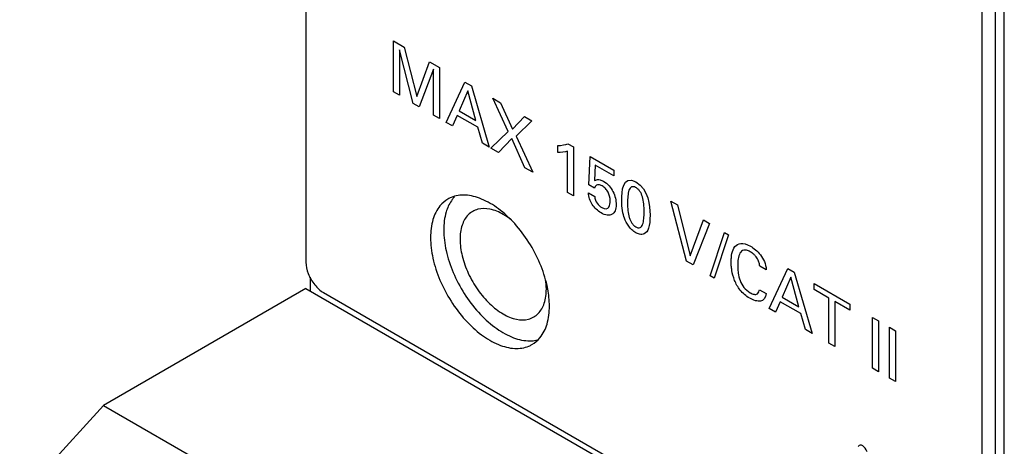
# Model space of a CAD drawing. Header units: inches. Extents: x 0 to 34, y 0 to 22.
# Tile 3 of 52: x 7.212 to 8.002, y 4.945 to 5.288. Entities that reach past the tile are written whole.
import ezdxf

# ---------------------------------------------------------------- set-up
doc = ezdxf.new("R2010")
doc.units = ezdxf.units.IN
doc.header["$LTSCALE"] = 1.87
doc.header["$MEASUREMENT"] = 0
doc.layers.get('0').update_dxf_attribs({"linetype": 'CONTINUOUS'})
doc.layers.add('DATUMCURVES', color=7, linetype='CONTINUOUS')

msp = doc.modelspace()

# ---------------------------------------------------------------- linework, layer by layer
at = {"color": 7, "linetype": 'CONTINUOUS'}
for p, q in [((8.00211, 4.50164), (8.00211, 8.12923)), ((7.99504, 4.78577), (7.99504, 8.10882)), ((7.98443, 4.77965), (7.98443, 8.10269)), ((7.44138, 7.2979), (7.44138, 5.0932)), ((7.44491, 5.0811), (7.44491, 5.07001)), ((7.44138, 5.07205), (7.27874, 4.97814)), ((7.44138, 5.07205), (7.99858, 4.75033)), ((7.45552, 5.06871), (7.97029, 4.77148)), ((7.27874, 4.97814), (7.21157, 4.90425)), ((7.27874, 4.97814), (7.83594, 4.65643))]:
    msp.add_line(p, q, dxfattribs=at)
for points, knots in [([(7.58237, 5.14391), (7.57822, 5.14562), (7.57004, 5.14783), (7.56053, 5.14653), (7.55623, 5.14436), (7.55543, 5.14389)], [0, 0, 0, 0, 0.483112, 0.900697, 1, 1, 1, 1]), ([(7.55543, 5.14389), (7.55299, 5.14247), (7.54758, 5.13782), (7.54455, 5.13139), (7.54336, 5.12741)], [0, 0, 0, 0, 0.404205, 1, 1, 1, 1]), ([(7.55813, 5.14256), (7.55627, 5.13981), (7.55294, 5.13218), (7.55204, 5.12397), (7.55204, 5.11912)], [0, 0, 0, 0, 0.405453, 1, 1, 1, 1]), ([(7.63496, 5.07452), (7.63362, 5.08053), (7.62969, 5.09249), (7.6209, 5.10924), (7.60967, 5.12417), (7.59685, 5.13613), (7.58722, 5.14191), (7.58237, 5.14391)], [0, 0, 0, 0, 0.204863, 0.418251, 0.62876, 0.82547, 1, 1, 1, 1]), ([(7.57528, 5.13397), (7.57399, 5.13322), (7.57017, 5.13032), (7.56596, 5.12253), (7.56512, 5.1154), (7.56512, 5.11157)], [0, 0, 0, 0, 0.172874, 0.550286, 1, 1, 1, 1]), ([(7.60642, 5.12698), (7.60432, 5.12867), (7.59894, 5.13242), (7.58985, 5.13632), (7.581, 5.13657), (7.57657, 5.13472), (7.57528, 5.13397)], [0, 0, 0, 0, 0.239774, 0.581632, 0.868526, 1, 1, 1, 1]), ([(7.55204, 5.11912), (7.55204, 5.11353), (7.55355, 5.1018), (7.55923, 5.08451), (7.56803, 5.06775), (7.57926, 5.05283), (7.59208, 5.04087), (7.60557, 5.03277), (7.6151, 5.03019), (7.61959, 5.02998)], [0, 0, 0, 0, 0.139582, 0.29298, 0.452762, 0.610388, 0.757682, 0.888367, 1, 1, 1, 1]), ([(7.54143, 5.113), (7.54143, 5.10741), (7.54294, 5.09567), (7.54863, 5.07839), (7.55742, 5.06163), (7.56865, 5.04671), (7.58147, 5.03474), (7.59496, 5.02664), (7.60828, 5.02304), (7.61779, 5.02435), (7.62209, 5.02652), (7.62289, 5.02699)], [0, 0, 0, 0, 0.124689, 0.261721, 0.404455, 0.545264, 0.676841, 0.793584, 0.893306, 0.979502, 1, 1, 1, 1]), ([(7.56512, 5.11157), (7.56512, 5.10708), (7.56646, 5.09765), (7.5714, 5.08389), (7.57894, 5.07083), (7.58839, 5.05967), (7.59892, 5.05142), (7.60968, 5.0468), (7.61853, 5.04655), (7.62296, 5.0484), (7.62425, 5.04915)], [0, 0, 0, 0, 0.13795, 0.290106, 0.447351, 0.599509, 0.737464, 0.855521, 0.954597, 1, 1, 1, 1]), ([(7.44138, 5.0932), (7.44138, 5.09005), (7.44294, 5.08345), (7.44627, 5.07769), (7.44845, 5.07498)], [0, 0, 0, 0, 0.477221, 1, 1, 1, 1]), ([(7.62289, 5.02699), (7.62533, 5.02841), (7.63074, 5.03306), (7.63589, 5.04399), (7.63689, 5.05303), (7.63689, 5.05788)], [0, 0, 0, 0, 0.237746, 0.588183, 1, 1, 1, 1])]:
    msp.add_open_spline(points, degree=3, knots=knots, dxfattribs=at)
for points in [[(7.55961, 5.14454), (7.55909, 5.14391), (7.5586, 5.14324), (7.55813, 5.14256)], [(7.56072, 5.14578), (7.56034, 5.14538), (7.55997, 5.14497), (7.55961, 5.14454)], [(7.54336, 5.12741), (7.54197, 5.12273), (7.54143, 5.11784), (7.54143, 5.113)], [(7.63442, 5.07156), (7.63442, 5.07414), (7.6342, 5.07673), (7.63382, 5.07929)], [(7.44845, 5.07498), (7.45043, 5.0725), (7.45279, 5.07028), (7.45552, 5.06871)], [(7.63272, 5.06017), (7.63396, 5.06384), (7.63442, 5.06772), (7.63442, 5.07156)], [(7.63553, 5.0717), (7.63536, 5.07265), (7.63516, 5.07359), (7.63496, 5.07452)], [(7.63689, 5.05788), (7.63689, 5.06251), (7.63639, 5.06714), (7.63553, 5.0717)], [(7.6278, 5.05186), (7.63009, 5.05415), (7.63168, 5.05709), (7.63272, 5.06017)], [(7.62425, 5.04915), (7.62555, 5.0499), (7.62675, 5.05081), (7.6278, 5.05186)], [(7.61959, 5.02998), (7.62248, 5.02985), (7.6254, 5.03011), (7.62818, 5.03087)]]:
    msp.add_open_spline(points, degree=3, dxfattribs=at)
at = {"layer": 'DATUMCURVES', "color": 40, "linetype": 'CONTINUOUS'}
for points in [[(7.51165, 5.27093, 0.86889), (7.51165, 5.27093, 0.86889), (7.52034, 5.26591, 0.87599), (7.52034, 5.26591, 0.87599)], [(7.51165, 5.22999, 0.83994), (7.51165, 5.22999, 0.83994), (7.51165, 5.27093, 0.86889), (7.51165, 5.27093, 0.86889)], [(7.52034, 5.26591, 0.87599), (7.52034, 5.26591, 0.87599), (7.53036, 5.22638, 0.86031), (7.53036, 5.22638, 0.86031)], [(7.52761, 5.22077, 0.85297), (7.52761, 5.22077, 0.85297), (7.51641, 5.26387, 0.86974), (7.51641, 5.26387, 0.86974)], [(7.51641, 5.26387, 0.86974), (7.51641, 5.26387, 0.86974), (7.51641, 5.22724, 0.84383), (7.51641, 5.22724, 0.84383)], [(7.53036, 5.22638, 0.86031), (7.53036, 5.22638, 0.86031), (7.54062, 5.2542, 0.89255), (7.54062, 5.2542, 0.89255)], [(7.54062, 5.2542, 0.89255), (7.54062, 5.2542, 0.89255), (7.54872, 5.24952, 0.89916), (7.54872, 5.24952, 0.89916)], [(7.54872, 5.24952, 0.89916), (7.54872, 5.24952, 0.89916), (7.54872, 5.20858, 0.87021), (7.54872, 5.20858, 0.87021)], [(7.54391, 5.24821, 0.89235), (7.54391, 5.24821, 0.89235), (7.53227, 5.21808, 0.85678), (7.53227, 5.21808, 0.85678)], [(7.54391, 5.21136, 0.86628), (7.54391, 5.21136, 0.86628), (7.54391, 5.24821, 0.89235), (7.54391, 5.24821, 0.89235)], [(7.55402, 5.20552, 0.87454), (7.55402, 5.20552, 0.87454), (7.56895, 5.23784, 0.91568), (7.56895, 5.23784, 0.91568)], [(7.56895, 5.23784, 0.91568), (7.56895, 5.23784, 0.91568), (7.57421, 5.23481, 0.91997), (7.57421, 5.23481, 0.91997)], [(7.57421, 5.23481, 0.91997), (7.57421, 5.23481, 0.91997), (7.58855, 5.18559, 0.90273), (7.58855, 5.18559, 0.90273)], [(7.51641, 5.22724, 0.84383), (7.51641, 5.22724, 0.84383), (7.51165, 5.22999, 0.83994), (7.51165, 5.22999, 0.83994)], [(7.57136, 5.23084, 0.91368), (7.57136, 5.23084, 0.91368), (7.56448, 5.21473, 0.89386), (7.56448, 5.21473, 0.89386)], [(7.57789, 5.20699, 0.90481), (7.57789, 5.20699, 0.90481), (7.57136, 5.23084, 0.91368), (7.57136, 5.23084, 0.91368)], [(7.53227, 5.21808, 0.85678), (7.53227, 5.21808, 0.85678), (7.52761, 5.22077, 0.85297), (7.52761, 5.22077, 0.85297)], [(7.60372, 5.19825, 0.93027), (7.60372, 5.19825, 0.93027), (7.59144, 5.22485, 0.93404), (7.59144, 5.22485, 0.93404)], [(7.59144, 5.22485, 0.93404), (7.59144, 5.22485, 0.93404), (7.59773, 5.22122, 0.93918), (7.59773, 5.22122, 0.93918)], [(7.59773, 5.22122, 0.93918), (7.59773, 5.22122, 0.93918), (7.6073, 5.19993, 0.93584), (7.6073, 5.19993, 0.93584)], [(7.54872, 5.20858, 0.87021), (7.54872, 5.20858, 0.87021), (7.54391, 5.21136, 0.86628), (7.54391, 5.21136, 0.86628)], [(7.56291, 5.21105, 0.88934), (7.56291, 5.21105, 0.88934), (7.55908, 5.2026, 0.87867), (7.55908, 5.2026, 0.87867)], [(7.57936, 5.20155, 0.90277), (7.57936, 5.20155, 0.90277), (7.56291, 5.21105, 0.88934), (7.56291, 5.21105, 0.88934)], [(7.56448, 5.21473, 0.89386), (7.56448, 5.21473, 0.89386), (7.57789, 5.20699, 0.90481), (7.57789, 5.20699, 0.90481)], [(7.6073, 5.19993, 0.93584), (7.6073, 5.19993, 0.93584), (7.61688, 5.21017, 0.95481), (7.61688, 5.21017, 0.95481)], [(7.61688, 5.21017, 0.95481), (7.61688, 5.21017, 0.95481), (7.62282, 5.20674, 0.95966), (7.62282, 5.20674, 0.95966)], [(7.55908, 5.2026, 0.87867), (7.55908, 5.2026, 0.87867), (7.55402, 5.20552, 0.87454), (7.55402, 5.20552, 0.87454)], [(7.62282, 5.20674, 0.95966), (7.62282, 5.20674, 0.95966), (7.6102, 5.1944, 0.93548), (7.6102, 5.1944, 0.93548)], [(7.58319, 5.18868, 0.89836), (7.58319, 5.18868, 0.89836), (7.57936, 5.20155, 0.90277), (7.57936, 5.20155, 0.90277)], [(7.58997, 5.18476, 0.90389), (7.58997, 5.18476, 0.90389), (7.60372, 5.19825, 0.93027), (7.60372, 5.19825, 0.93027)], [(7.6102, 5.1944, 0.93548), (7.6102, 5.1944, 0.93548), (7.62346, 5.16543, 0.93123), (7.62346, 5.16543, 0.93123)], [(7.58855, 5.18559, 0.90273), (7.58855, 5.18559, 0.90273), (7.58319, 5.18868, 0.89836), (7.58319, 5.18868, 0.89836)], [(7.60671, 5.19267, 0.92999), (7.60671, 5.19267, 0.92999), (7.59591, 5.18133, 0.90874), (7.59591, 5.18133, 0.90874)], [(7.61727, 5.169, 0.92618), (7.61727, 5.169, 0.92618), (7.60671, 5.19267, 0.92999), (7.60671, 5.19267, 0.92999)], [(7.64354, 5.18689, 0.971), (7.64673, 5.18697, 0.97497), (7.64987, 5.18754, 0.97922), (7.65179, 5.1883, 0.98211)], [(7.64354, 5.18122, 0.96699), (7.64354, 5.18122, 0.96699), (7.64354, 5.18689, 0.971), (7.64354, 5.18689, 0.971)], [(7.65179, 5.1883, 0.98211), (7.65179, 5.1883, 0.98211), (7.65616, 5.18578, 0.98568), (7.65616, 5.18578, 0.98568)], [(7.59591, 5.18133, 0.90874), (7.59591, 5.18133, 0.90874), (7.58997, 5.18476, 0.90389), (7.58997, 5.18476, 0.90389)], [(7.65145, 5.18232, 0.97746), (7.64934, 5.18151, 0.9743), (7.64595, 5.18114, 0.96988), (7.64354, 5.18122, 0.96699)], [(7.65145, 5.14927, 0.95408), (7.65145, 5.14927, 0.95408), (7.65145, 5.18232, 0.97746), (7.65145, 5.18232, 0.97746)], [(7.65616, 5.18578, 0.98568), (7.65616, 5.18578, 0.98568), (7.65616, 5.14655, 0.95793), (7.65616, 5.14655, 0.95793)], [(7.66863, 5.15522, 0.97935), (7.66863, 5.15522, 0.97935), (7.66951, 5.17807, 0.99658), (7.66951, 5.17807, 0.99658)], [(7.66951, 5.17807, 0.99658), (7.66951, 5.17807, 0.99658), (7.68862, 5.16704, 1.01218), (7.68862, 5.16704, 1.01218)], [(7.67374, 5.17104, 0.99678), (7.67374, 5.17104, 0.99678), (7.6731, 5.1587, 0.98728), (7.6731, 5.1587, 0.98728)], [(7.68862, 5.16244, 1.00893), (7.68862, 5.16244, 1.00893), (7.67374, 5.17104, 0.99678), (7.67374, 5.17104, 0.99678)], [(7.62346, 5.16543, 0.93123), (7.62346, 5.16543, 0.93123), (7.61727, 5.169, 0.92618), (7.61727, 5.169, 0.92618)], [(7.68862, 5.16704, 1.01218), (7.68862, 5.16704, 1.01218), (7.68862, 5.16244, 1.00893), (7.68862, 5.16244, 1.00893)], [(7.6949, 5.14335, 1.00312), (7.6949, 5.14918, 1.00725), (7.69549, 5.16387, 1.01836), (7.7063, 5.15763, 1.02718)], [(7.6731, 5.15264, 0.983), (7.6731, 5.15264, 0.983), (7.66863, 5.15522, 0.97935), (7.66863, 5.15522, 0.97935)], [(7.7063, 5.15763, 1.02718), (7.71646, 5.15176, 1.03548), (7.71769, 5.13846, 1.02758), (7.71769, 5.13109, 1.02236)], [(7.65616, 5.14655, 0.95793), (7.65616, 5.14655, 0.95793), (7.65145, 5.14927, 0.95408), (7.65145, 5.14927, 0.95408)], [(7.66819, 5.1489, 0.97433), (7.66819, 5.1489, 0.97433), (7.6733, 5.14595, 0.9785), (7.6733, 5.14595, 0.9785)], [(7.6733, 5.14595, 0.9785), (7.67339, 5.14192, 0.97577), (7.67639, 5.13861, 0.9771), (7.67894, 5.13713, 0.97918)], [(7.67894, 5.13713, 0.97918), (7.68488, 5.1337, 0.98403), (7.68567, 5.13972, 0.98925), (7.68567, 5.14226, 0.99105)], [(7.69711, 5.12863, 0.99542), (7.69599, 5.13189, 0.99635), (7.6949, 5.13631, 0.99815), (7.6949, 5.14335, 1.00312)], [(7.747, 5.09409, 1.0321), (7.747, 5.09409, 1.0321), (7.73438, 5.14232, 1.05075), (7.73438, 5.14232, 1.05075)], [(7.73438, 5.14232, 1.05075), (7.73438, 5.14232, 1.05075), (7.73983, 5.13917, 1.0552), (7.73983, 5.13917, 1.0552)], [(7.73983, 5.13917, 1.0552), (7.73983, 5.13917, 1.0552), (7.7499, 5.09838, 1.03868), (7.7499, 5.09838, 1.03868)], [(7.7499, 5.09838, 1.03868), (7.7499, 5.09838, 1.03868), (7.76051, 5.12724, 1.07208), (7.76051, 5.12724, 1.07208)], [(7.76547, 5.12438, 1.07613), (7.76547, 5.12438, 1.07613), (7.7524, 5.09098, 1.03651), (7.7524, 5.09098, 1.03651)], [(7.76051, 5.12724, 1.07208), (7.76051, 5.12724, 1.07208), (7.76547, 5.12438, 1.07613), (7.76547, 5.12438, 1.07613)], [(7.76601, 5.08221, 1.04698), (7.76601, 5.08221, 1.04698), (7.77749, 5.11692, 1.08559), (7.77749, 5.11692, 1.08559)], [(7.78069, 5.11508, 1.0882), (7.78069, 5.11508, 1.0882), (7.76925, 5.08034, 1.04962), (7.76925, 5.08034, 1.04962)], [(7.77749, 5.11692, 1.08559), (7.77749, 5.11692, 1.08559), (7.78069, 5.11508, 1.0882), (7.78069, 5.11508, 1.0882)], [(7.7524, 5.09098, 1.03651), (7.7524, 5.09098, 1.03651), (7.747, 5.09409, 1.0321), (7.747, 5.09409, 1.0321)], [(7.81103, 5.087, 1.10551), (7.81103, 5.087, 1.10551), (7.80578, 5.09003, 1.10123), (7.80578, 5.09003, 1.10123)], [(7.8133, 5.05582, 1.08623), (7.8133, 5.05582, 1.08623), (7.82822, 5.08814, 1.12737), (7.82822, 5.08814, 1.12737)], [(7.82822, 5.08814, 1.12737), (7.82822, 5.08814, 1.12737), (7.83347, 5.08511, 1.13166), (7.83347, 5.08511, 1.13166)], [(7.83347, 5.08511, 1.13166), (7.83347, 5.08511, 1.13166), (7.84781, 5.03589, 1.11441), (7.84781, 5.03589, 1.11441)], [(7.76925, 5.08034, 1.04962), (7.76925, 5.08034, 1.04962), (7.76601, 5.08221, 1.04698), (7.76601, 5.08221, 1.04698)], [(7.83063, 5.08114, 1.12536), (7.83063, 5.08114, 1.12536), (7.82375, 5.06503, 1.10555), (7.82375, 5.06503, 1.10555)], [(7.83716, 5.05729, 1.1165), (7.83716, 5.05729, 1.1165), (7.83063, 5.08114, 1.12536), (7.83063, 5.08114, 1.12536)], [(7.84934, 5.07112, 1.14119), (7.84934, 5.07112, 1.14119), (7.84934, 5.07595, 1.14461), (7.84934, 5.07595, 1.14461)], [(7.84934, 5.07595, 1.14461), (7.84934, 5.07595, 1.14461), (7.87796, 5.05942, 1.16798), (7.87796, 5.05942, 1.16798)], [(7.80554, 5.07107, 1.08751), (7.80554, 5.07107, 1.08751), (7.81094, 5.06796, 1.09192), (7.81094, 5.06796, 1.09192)], [(7.86122, 5.06426, 1.1509), (7.86122, 5.06426, 1.1509), (7.84934, 5.07112, 1.14119), (7.84934, 5.07112, 1.14119)], [(7.82218, 5.06135, 1.10103), (7.82218, 5.06135, 1.10103), (7.81835, 5.0529, 1.09036), (7.81835, 5.0529, 1.09036)], [(7.83863, 5.05185, 1.11446), (7.83863, 5.05185, 1.11446), (7.82218, 5.06135, 1.10103), (7.82218, 5.06135, 1.10103)], [(7.82375, 5.06503, 1.10555), (7.82375, 5.06503, 1.10555), (7.83716, 5.05729, 1.1165), (7.83716, 5.05729, 1.1165)], [(7.86122, 5.02815, 1.12536), (7.86122, 5.02815, 1.12536), (7.86122, 5.06426, 1.1509), (7.86122, 5.06426, 1.1509)], [(7.87796, 5.05459, 1.16457), (7.87796, 5.05459, 1.16457), (7.86608, 5.06145, 1.15487), (7.86608, 5.06145, 1.15487)], [(7.86608, 5.06145, 1.15487), (7.86608, 5.06145, 1.15487), (7.86608, 5.02534, 1.12933), (7.86608, 5.02534, 1.12933)], [(7.81835, 5.0529, 1.09036), (7.81835, 5.0529, 1.09036), (7.8133, 5.05582, 1.08623), (7.8133, 5.05582, 1.08623)], [(7.84246, 5.03898, 1.11004), (7.84246, 5.03898, 1.11004), (7.83863, 5.05185, 1.11446), (7.83863, 5.05185, 1.11446)], [(7.87796, 5.05942, 1.16798), (7.87796, 5.05942, 1.16798), (7.87796, 5.05459, 1.16457), (7.87796, 5.05459, 1.16457)], [(7.89628, 5.04884, 1.18294), (7.89628, 5.04884, 1.18294), (7.90119, 5.04601, 1.18695), (7.90119, 5.04601, 1.18695)], [(7.89628, 5.0079, 1.15399), (7.89628, 5.0079, 1.15399), (7.89628, 5.04884, 1.18294), (7.89628, 5.04884, 1.18294)], [(7.90119, 5.04601, 1.18695), (7.90119, 5.04601, 1.18695), (7.90119, 5.00507, 1.158), (7.90119, 5.00507, 1.158)], [(7.84781, 5.03589, 1.11441), (7.84781, 5.03589, 1.11441), (7.84246, 5.03898, 1.11004), (7.84246, 5.03898, 1.11004)], [(7.90993, 5.04096, 1.19408), (7.90993, 5.04096, 1.19408), (7.91484, 5.03813, 1.19809), (7.91484, 5.03813, 1.19809)], [(7.90993, 5.00002, 1.16513), (7.90993, 5.00002, 1.16513), (7.90993, 5.04096, 1.19408), (7.90993, 5.04096, 1.19408)], [(7.91484, 5.03813, 1.19809), (7.91484, 5.03813, 1.19809), (7.91484, 4.99719, 1.16914), (7.91484, 4.99719, 1.16914)], [(7.86608, 5.02534, 1.12933), (7.86608, 5.02534, 1.12933), (7.86122, 5.02815, 1.12536), (7.86122, 5.02815, 1.12536)], [(7.90119, 5.00507, 1.158), (7.90119, 5.00507, 1.158), (7.89628, 5.0079, 1.15399), (7.89628, 5.0079, 1.15399)], [(7.91484, 4.99719, 1.16914), (7.91484, 4.99719, 1.16914), (7.90993, 5.00002, 1.16513), (7.90993, 5.00002, 1.16513)]]:
    msp.add_open_spline(points, degree=3, dxfattribs=at)
for points, knots in [([(7.6731, 5.1587, 0.98728), (7.67362, 5.159, 0.98812), (7.67483, 5.15966, 0.99008), (7.67748, 5.1595, 0.99321), (7.68094, 5.15805, 0.99642), (7.68501, 5.15468, 0.99902), (7.68811, 5.14994, 0.99947), (7.69002, 5.14465, 0.99806), (7.69068, 5.13899, 0.99487), (7.68985, 5.13417, 0.99044), (7.6882, 5.13223, 0.98705), (7.68715, 5.13163, 0.98534)], [0, 0, 0, 0, 0.135266, 0.202898, 0.270531, 0.386518, 0.502505, 0.618493, 0.73448, 0.86724, 1, 1, 1, 1]), ([(7.68567, 5.14226, 0.99105), (7.68567, 5.14493, 0.99293), (7.68472, 5.14865, 0.9944), (7.68203, 5.15242, 0.99378), (7.67923, 5.15463, 0.99191), (7.67647, 5.15561, 0.98923), (7.67385, 5.155, 0.98558), (7.67335, 5.15341, 0.98384), (7.6731, 5.15264, 0.983)], [0, 0, 0, 0, 0.249755, 0.374633, 0.49951, 0.624544, 0.749578, 1, 1, 1, 1]), ([(7.68715, 5.13163, 0.98534), (7.6861, 5.13102, 0.98363), (7.68356, 5.13055, 0.98018), (7.6788, 5.13228, 0.97557), (7.6743, 5.1356, 0.97241), (7.67006, 5.14065, 0.97079), (7.66831, 5.14549, 0.97207), (7.66819, 5.1489, 0.97433)], [0, 0, 0, 0, 0.20128, 0.40256, 0.55192, 0.70128, 1, 1, 1, 1]), ([(7.70599, 5.15325, 1.02371), (7.70541, 5.15355, 1.02321), (7.70417, 5.15397, 1.02199), (7.70222, 5.15365, 1.01936), (7.70056, 5.15124, 1.01563), (7.69972, 5.14636, 1.01115), (7.69955, 5.1404, 1.00673), (7.69981, 5.13446, 1.00284), (7.70066, 5.12982, 1.00061), (7.70184, 5.12662, 0.99979), (7.70298, 5.12454, 0.99972), (7.7042, 5.12308, 1.00018), (7.70515, 5.12226, 1.00076), (7.70581, 5.1218, 1.00125), (7.706, 5.12167, 1.00139), (7.70625, 5.12153, 1.00159)], [0, 0, 0, 0, 0.046916, 0.103216, 0.215816, 0.328415, 0.441015, 0.580761, 0.720508, 0.790381, 0.860254, 0.930127, 0.965063, 0.982532, 1, 1, 1, 1]), ([(7.70625, 5.12153, 1.00159), (7.7065, 5.1214, 1.00181), (7.70733, 5.12098, 1.00252), (7.70846, 5.12071, 1.00372), (7.71028, 5.12093, 1.0061), (7.71189, 5.12325, 1.00972), (7.7128, 5.12794, 1.01414), (7.713, 5.13402, 1.01869), (7.71274, 5.14013, 1.0227), (7.71173, 5.14581, 1.02547), (7.71006, 5.14955, 1.02607), (7.70818, 5.1518, 1.02536), (7.70683, 5.1528, 1.02442), (7.70611, 5.15319, 1.02381), (7.70599, 5.15325, 1.02371)], [0, 0, 0, 0, 0.026338, 0.052676, 0.105352, 0.210703, 0.316055, 0.421406, 0.562663, 0.70392, 0.845177, 0.915806, 0.986434, 1, 1, 1, 1]), ([(7.71769, 5.13109, 1.02236), (7.71769, 5.12644, 1.01908), (7.7169, 5.1197, 1.01334), (7.71354, 5.11546, 1.00623), (7.70909, 5.11534, 1.0007), (7.70626, 5.11676, 0.99823), (7.70457, 5.11789, 0.99696), (7.70254, 5.1196, 0.99569), (7.69957, 5.12303, 0.99447), (7.69785, 5.12647, 0.9948), (7.69711, 5.12863, 0.99542)], [0, 0, 0, 0, 0.122005, 0.244009, 0.339107, 0.434205, 0.504929, 0.575654, 0.717102, 1, 1, 1, 1]), ([(7.78303, 5.09759, 1.0787), (7.78313, 5.09842, 1.07942), (7.78363, 5.10148, 1.08219), (7.78542, 5.10618, 1.0877), (7.79009, 5.1091, 1.09549), (7.7971, 5.10736, 1.10284), (7.80684, 5.0999, 1.1095), (7.81071, 5.09184, 1.10854), (7.81103, 5.087, 1.10551)], [0, 0, 0, 0, 0.075537, 0.276968, 0.478399, 0.679829, 0.839915, 1, 1, 1, 1]), ([(7.80578, 5.09003, 1.10123), (7.80573, 5.09042, 1.10144), (7.80558, 5.09175, 1.10219), (7.80465, 5.09481, 1.10321), (7.80282, 5.09775, 1.10305), (7.80051, 5.09999, 1.10181), (7.79793, 5.10178, 1.09991), (7.79511, 5.10297, 1.0973), (7.79211, 5.10301, 1.09366), (7.78961, 5.10079, 1.08902), (7.78824, 5.09583, 1.08384), (7.78796, 5.09049, 1.07972), (7.78814, 5.08704, 1.0775), (7.78836, 5.08532, 1.07655)], [0, 0, 0, 0, 0.097859, 0.195717, 0.293576, 0.342505, 0.391435, 0.452656, 0.513878, 0.636321, 0.758764, 0.881207, 1, 1, 1, 1]), ([(7.81094, 5.06796, 1.09192), (7.81057, 5.06414, 1.08877), (7.80787, 5.06143, 1.08355), (7.80231, 5.06195, 1.07712), (7.79592, 5.06482, 1.07131), (7.78953, 5.07051, 1.06752), (7.78518, 5.07853, 1.06786), (7.78344, 5.08535, 1.07055), (7.78287, 5.09029, 1.07335), (7.78275, 5.09356, 1.07551), (7.78285, 5.09592, 1.0773), (7.783, 5.09731, 1.07847), (7.78303, 5.09759, 1.0787)], [0, 0, 0, 0, 0.147184, 0.220776, 0.294368, 0.445148, 0.595928, 0.746708, 0.822098, 0.897488, 0.979498, 1, 1, 1, 1]), ([(7.78836, 5.08532, 1.07655), (7.78839, 5.08503, 1.07639), (7.78872, 5.08273, 1.07516), (7.78978, 5.0783, 1.07333), (7.79272, 5.07277, 1.07302), (7.79707, 5.06895, 1.07564), (7.80126, 5.06708, 1.07945), (7.80392, 5.0674, 1.08294), (7.80526, 5.06942, 1.08601), (7.80546, 5.07063, 1.08711), (7.80554, 5.07107, 1.08751)], [0, 0, 0, 0, 0.027908, 0.223262, 0.418617, 0.613971, 0.717993, 0.822015, 0.911007, 1, 1, 1, 1]), ([(7.89198, 4.94082, 1.10128), (7.89113, 4.94306, 1.10182), (7.88834, 4.94673, 1.101), (7.88567, 4.94626, 1.09739), (7.88478, 4.945, 1.09542)], [0, 0, 0, 0, 0.493232, 1, 1, 1, 1])]:
    msp.add_open_spline(points, degree=3, knots=knots, dxfattribs=at)

doc.saveas('drawing.dxf')
